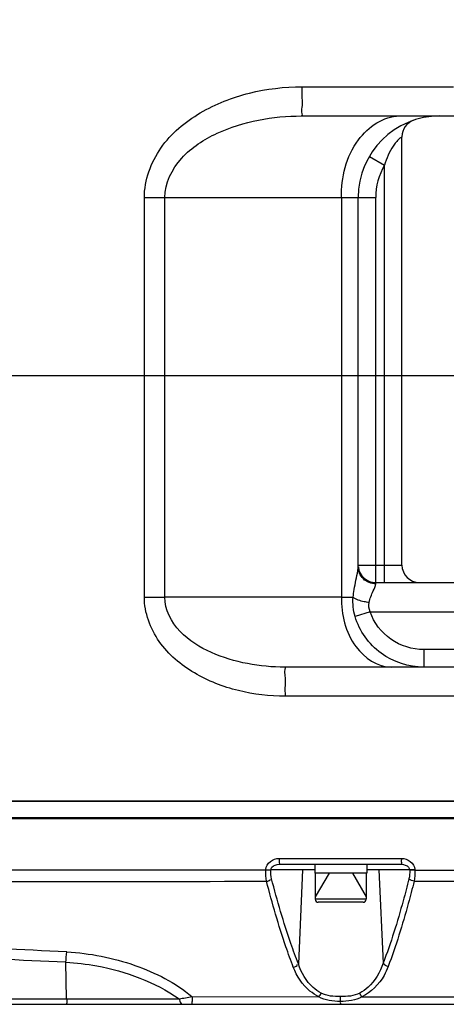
# Model space of a CAD drawing. Header units: millimetres. Extents: x 0 to 11890, y 0 to 8410.
# Tile 80 of 130: x 7403 to 7476, y 1697 to 1866. Entities that reach past the tile are written whole.
import ezdxf

# ---------------------------------------------------------------- set-up
doc = ezdxf.new("R2010")
doc.units = ezdxf.units.MM
doc.header["$LTSCALE"] = 653.95
doc.linetypes.add('CENTER', pattern=[0.6, 0.375, -0.075, 0.075, -0.075])
doc.layers.get('0').update_dxf_attribs({"linetype": 'CONTINUOUS'})
for name, color, linetype in [('204101000064_DXF_AXIS', 7, 'CONTINUOUS'), ('304102000094DXF_CONTINUOUS_LINE', 7, 'CONTINUOUS'), ('304102000129DXF_CONTINUOUS_LINE', 7, 'CONTINUOUS'), ('304105000066DXF_CONTINUOUS_LINE', 7, 'CONTINUOUS'), ('304106000105DXF_CONTINUOUS_LINE', 7, 'CONTINUOUS'), ('501023000065DXF_CONTINUOUS_LINE', 7, 'CONTINUOUS'), ('JISHUZILIAO_DXF_DIMENSION', 7, 'CONTINUOUS')]:
    doc.layers.add(name, color=color, linetype=linetype)
doc.styles.get("Standard").update_dxf_attribs({"font": 'txt', "width": 0.7})
doc.dimstyles.new('DIMSTYLE_4', dxfattribs={"dimtxt": 85, "dimasz": 60, "dimexe": 1, "dimexo": 0, "dimtad": 1, "dimdec": 1, "dimdsep": 46, "dimtxsty": 'Standard', "dimblk": '_FILLED', "dimblk1": '_FILLED', "dimblk2": '_FILLED', "dimcen": 0.09, "dimclrt": 5, "dimazin": 2, "dimtp": 1.2, "dimtm": 1.2, "dimtfac": 1, "dimtdec": 1, "dimtofl": 0, "dimtmove": 0, "dimatfit": 3, "dimldrblk": '_FILLED', "dimfxl": 1, "dimtolj": 1, "dimarcsym": 0})

# ---------------------------------------------------------------- blocks, each defined once
blk = doc.blocks.new('_FILLED')
at = {"color": 0, "linetype": 'ByBlock'}
blk.add_solid([(0, 0), (-1, 0.1667), (-1, -0.1667)], dxfattribs=at)
blk = doc.blocks.new('*D6')
at = {"layer": 'JISHUZILIAO_DXF_DIMENSION', "color": 2, "linetype": 'Continuous', "transparency": 16777216}
for p, q in [((6523.72, 1804.68), (9179.52, 2817.07)), ((8198.26, 2443.01), (6523.72, 1804.68)), ((8198.26, 2443.01), (8198.26, 2443.01))]:
    blk.add_line(p, q, dxfattribs=at)
at = {"layer": 'JISHUZILIAO_DXF_DIMENSION', "color": 2, "linetype": 'Continuous', "transparency": 16777216, "xscale": 60, "yscale": 60, "zscale": 60, "rotation": 200.8679145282}
blk.add_blockref('_FILLED', (8198.26, 2443.01), dxfattribs=at)

msp = doc.modelspace()

# ---------------------------------------------------------------- linework, layer by layer
at = {"layer": '204101000064_DXF_AXIS', "color": 7, "linetype": 'CENTER'}
msp.add_line((6138.458, 1804.677), (7691.964, 1804.677), dxfattribs=at)
at = {"layer": '304102000094DXF_CONTINUOUS_LINE', "color": 9, "linetype": 'Continuous'}
for p, q in [((7451.567, 1854.177), (7477.579, 1854.177)), ((7463.125, 1842.235), (7465.715, 1840.723)), ((7465.715, 1769.177), (7465.715, 1840.723)), ((7424.532, 1835.177), (7428.034, 1835.177)), ((7424.532, 1766.677), (7424.532, 1835.177)), ((7428.034, 1835.176), (7458.324, 1835.177)), ((7428.034, 1766.677), (7428.034, 1835.176)), ((7458.324, 1835.177), (7464.215, 1835.177)), ((7458.324, 1835.177), (7458.324, 1766.677)), ((7464.215, 1768.969), (7464.215, 1835.177)), ((7461.215, 1772.177), (7468.715, 1772.177)), ((7424.532, 1766.677), (7428.034, 1766.677)), ((7458.324, 1766.677), (7428.034, 1766.677)), ((7458.324, 1766.677), (7460.342, 1766.677)), ((7463.285, 1764.177), (7460.681, 1763.344)), ((7463.286, 1764.177), (7480.817, 1764.177)), ((7479.609, 1757.677), (7472.46, 1757.677)), ((7472.46, 1757.677), (7472.46, 1754.677)), ((7505.744, 1749.677), (7448.72, 1749.677))]:
    msp.add_line(p, q, dxfattribs=at)
at = {"layer": '304102000094DXF_CONTINUOUS_LINE', "color": 7, "linetype": 'Continuous'}
for p, q in [((7451.507, 1849.177), (7581.154, 1849.177)), ((7468.715, 1772.177), (7468.715, 1845.606)), ((7461.215, 1771.844), (7461.215, 1835.177)), ((7464.215, 1769.177), (7484.509, 1769.177)), ((7505.671, 1754.677), (7448.661, 1754.677)), ((7599.95, 1731.677), (7222.364, 1731.677))]:
    msp.add_line(p, q, dxfattribs=at)
for centre, radius, start, end in [((7475.215, 1835.177), 14, 90, 180), ((7471.715, 1845.606), 3, 108.55246, 180.00108), ((7464.215, 1772.177), 3, 186.28663, 270), ((7471.715, 1772.177), 3, 180, 270)]:
    msp.add_arc(centre, radius, start, end, dxfattribs=at)
at = {"layer": '304102000094DXF_CONTINUOUS_LINE', "color": 9, "linetype": 'Continuous'}
msp.add_arc((7475.215, 1835.177), 11, 149.72736, 180, dxfattribs=at)
for points, knots in [([(7424.532, 1835.177), (7424.534, 1838.166), (7426.777, 1844.235), (7433.912, 1850.139), (7442.459, 1853.471), (7448.54, 1854.177), (7451.567, 1854.177)], [0, 0, 0, 0, 0.2479504, 0.4980058, 0.748862, 1, 1, 1, 1]), ([(7451.567, 1854.177), (7451.567, 1853.539), (7451.53, 1852.4), (7451.64, 1850.723), (7451.386, 1849.964), (7451.635, 1849.177), (7451.508, 1849.177)], [0, 0, 0, 0, 0.382615, 0.7069897, 0.9237574, 1, 1, 1, 1]), ([(7428.034, 1835.176), (7428.034, 1837.629), (7430.523, 1842.509), (7436.907, 1846.496), (7444.059, 1848.722), (7449.03, 1849.177), (7451.507, 1849.177)], [0, 0, 0, 0, 0.2481355, 0.4987683, 0.7494212, 1, 1, 1, 1]), ([(7458.324, 1835.177), (7458.324, 1838.617), (7459.651, 1845.028), (7465.561, 1849.177), (7468.276, 1849.177)], [0, 0, 0, 0, 0.5588981, 1, 1, 1, 1]), ([(7468.715, 1845.606), (7468.725, 1845.548), (7468.407, 1845.482), (7468.176, 1845.132), (7467.642, 1844.668), (7466.997, 1843.761), (7466.284, 1842.447), (7465.886, 1841.306), (7465.715, 1840.723)], [0, 0, 0, 0, 0.0301571, 0.1134548, 0.2363409, 0.3802158, 0.6875962, 1, 1, 1, 1]), ([(7460.342, 1766.677), (7460.391, 1767.108), (7460.597, 1768.615), (7460.955, 1770.095), (7461.139, 1771.166)], [0, 0, 0, 0, 0.2853217, 1, 1, 1, 1]), ([(7461.139, 1771.166), (7461.16, 1771.292), (7461.195, 1771.517), (7461.215, 1771.744), (7461.215, 1771.844)], [0, 0, 0, 0, 0.5606668, 1, 1, 1, 1]), ([(7464.215, 1768.969), (7463.455, 1768.969), (7461.887, 1769.552), (7461.215, 1771.106), (7461.215, 1771.844)], [0, 0, 0, 0, 0.5075237, 1, 1, 1, 1]), ([(7463.08, 1765.74), (7463.242, 1766.429), (7463.596, 1767.498), (7464.217, 1768.535), (7464.215, 1768.969)], [0, 0, 0, 0, 0.6201749, 1, 1, 1, 1]), ([(7448.72, 1749.677), (7446.011, 1749.677), (7440.571, 1750.309), (7432.924, 1753.291), (7426.541, 1758.573), (7424.533, 1764.003), (7424.532, 1766.677)], [0, 0, 0, 0, 0.2511305, 0.5019825, 0.7520359, 1, 1, 1, 1]), ([(7448.661, 1754.677), (7446.503, 1754.677), (7442.173, 1755.06), (7435.924, 1756.942), (7430.304, 1760.305), (7428.034, 1764.538), (7428.034, 1766.677)], [0, 0, 0, 0, 0.2504121, 0.5009625, 0.7516749, 1, 1, 1, 1]), ([(7458.324, 1766.677), (7458.324, 1763.729), (7459.461, 1758.234), (7464.527, 1754.677), (7466.854, 1754.677)], [0, 0, 0, 0, 0.5588981, 1, 1, 1, 1]), ([(7463.08, 1765.74), (7462.792, 1765.778), (7461.85, 1765.958), (7460.851, 1766.228), (7460.342, 1766.677)], [0, 0, 0, 0, 0.2995979, 1, 1, 1, 1]), ([(7472.46, 1757.677), (7470.491, 1757.678), (7466.471, 1758.924), (7463.885, 1762.304), (7463.286, 1764.177)], [0, 0, 0, 0, 0.5004906, 1, 1, 1, 1]), ([(7472.46, 1754.677), (7469.891, 1754.678), (7464.617, 1756.341), (7461.409, 1760.883), (7460.681, 1763.344)], [0, 0, 0, 0, 0.5003109, 1, 1, 1, 1]), ([(7448.72, 1749.677), (7448.72, 1750.315), (7448.683, 1751.455), (7448.793, 1753.131), (7448.539, 1753.89), (7448.788, 1754.677), (7448.661, 1754.677)], [0, 0, 0, 0, 0.3826165, 0.7069923, 0.9237602, 1, 1, 1, 1])]:
    msp.add_open_spline(points, degree=3, knots=knots, dxfattribs=at)
for points in [[(7460.681, 1763.344), (7460.364, 1764.415), (7460.248, 1765.564), (7460.342, 1766.677)], [(7463.285, 1764.177), (7463.046, 1764.645), (7462.959, 1765.228), (7463.08, 1765.74)]]:
    msp.add_open_spline(points, degree=3, dxfattribs=at)
at = {"layer": '304102000129DXF_CONTINUOUS_LINE', "color": 7, "linetype": 'Continuous'}
for p, q in [((7222.363, 1728.877), (7599.95, 1728.877)), ((7447.672, 1720.877), (7468.611, 1720.877)), ((7332.87, 1696.877), (7550.141, 1696.877))]:
    msp.add_line(p, q, dxfattribs=at)
at = {"layer": '304102000129DXF_CONTINUOUS_LINE', "color": 9, "linetype": 'Continuous'}
for p, q in [((7447.684, 1721.877), (7468.623, 1721.877)), ((7368.517, 1719.972), (7445.358, 1719.906)), ((7445.358, 1719.906), (7445.362, 1719.982)), ((7445.358, 1719.906), (7446.211, 1719.853)), ((7445.362, 1719.982), (7446.215, 1719.93)), ((7446.211, 1719.853), (7446.215, 1719.93)), ((7453.765, 1719.93), (7446.215, 1719.93)), ((7451.677, 1719.93), (7450.945, 1703.788)), ((7470.035, 1719.93), (7462.665, 1719.93)), ((7464.754, 1719.93), (7465.481, 1703.917)), ((7470.913, 1719.982), (7470.035, 1719.93)), ((7470.035, 1719.93), (7470.041, 1719.832)), ((7470.919, 1719.884), (7470.041, 1719.832)), ((7470.913, 1719.982), (7470.919, 1719.884)), ((7470.919, 1719.884), (7550.581, 1719.82)), ((7470.795, 1717.978), (7550.592, 1718.021)), ((7411.196, 1697.813), (7411.065, 1704.078)), ((7432.704, 1698.197), (7454.468, 1698.168)), ((7432.704, 1698.191), (7454.468, 1698.174)), ((7346.611, 1697.813), (7430.484, 1697.813))]:
    msp.add_line(p, q, dxfattribs=at)
for centre, radius, start, end in [((7087.484, -4912.201), 6625.967, 87.1995688, 87.5974643), ((7005.157, -7099.956), 8813.386, 87.3602623, 87.6636121), ((7309.321, 1713.258), 102.158, 354.84433, 355.84322), ((7398.832, 1890.471), 195.24, 279.32994, 279.99063), ((7413.892, 1697.887), 44.267, 359.33284, 0.27804)]:
    msp.add_arc(centre, radius, start, end, dxfattribs=at)
for points, knots in [([(7445.362, 1719.982), (7445.395, 1720.514), (7446.03, 1721.565), (7447.144, 1721.877), (7447.684, 1721.877)], [0, 0, 0, 0, 0.4966871, 1, 1, 1, 1]), ([(7447.684, 1721.877), (7447.684, 1721.642), (7447.572, 1721.426), (7447.77, 1720.877), (7447.672, 1720.877)], [0, 0, 0, 0, 0.7071174, 1, 1, 1, 1]), ([(7468.623, 1721.877), (7468.623, 1721.642), (7468.512, 1721.426), (7468.708, 1720.877), (7468.611, 1720.877)], [0, 0, 0, 0, 0.7071024, 1, 1, 1, 1]), ([(7468.623, 1721.877), (7469.158, 1721.877), (7470.264, 1721.558), (7470.881, 1720.51), (7470.913, 1719.982)], [0, 0, 0, 0, 0.502774, 1, 1, 1, 1]), ([(7446.215, 1719.93), (7446.228, 1720.089), (7446.516, 1720.68), (7447.217, 1720.877), (7447.672, 1720.877)], [0, 0, 0, 0, 0.259563, 1, 1, 1, 1]), ([(7468.611, 1720.877), (7469.058, 1720.877), (7469.747, 1720.671), (7470.023, 1720.087), (7470.035, 1719.93)], [0, 0, 0, 0, 0.7383516, 1, 1, 1, 1]), ([(7450.945, 1703.788), (7450.5, 1704.942), (7448.758, 1709.744), (7447.321, 1714.653), (7446.341, 1718.397)], [0, 0, 0, 0, 0.2421484, 1, 1, 1, 1]), ([(7469.919, 1718.402), (7469.603, 1717.141), (7468.321, 1712.255), (7466.811, 1707.424), (7465.481, 1703.917)], [0, 0, 0, 0, 0.2574488, 1, 1, 1, 1]), ([(7450.084, 1703.23), (7449.641, 1704.395), (7447.902, 1709.239), (7446.466, 1714.189), (7445.486, 1717.964)], [0, 0, 0, 0, 0.2421105, 1, 1, 1, 1]), ([(7470.795, 1717.978), (7470.477, 1716.705), (7469.191, 1711.777), (7467.679, 1706.903), (7466.35, 1703.361)], [0, 0, 0, 0, 0.2574798, 1, 1, 1, 1]), ([(7411.21, 1705.853), (7415.182, 1705.658), (7422.822, 1704.151), (7429.858, 1700.587), (7432.704, 1698.191)], [0, 0, 0, 0, 0.5166047, 1, 1, 1, 1]), ([(7411.065, 1704.078), (7412.842, 1703.99), (7419.637, 1703.18), (7426.333, 1700.72), (7430.484, 1697.813)], [0, 0, 0, 0, 0.2598345, 1, 1, 1, 1]), ([(7454.468, 1698.174), (7453.925, 1698.441), (7451.998, 1699.664), (7450.675, 1701.679), (7450.084, 1703.23)], [0, 0, 0, 0, 0.2670029, 1, 1, 1, 1]), ([(7454.852, 1698.798), (7454.354, 1699.067), (7452.585, 1700.317), (7451.452, 1702.293), (7450.945, 1703.788)], [0, 0, 0, 0, 0.2639081, 1, 1, 1, 1]), ([(7465.481, 1703.917), (7464.967, 1702.379), (7463.807, 1700.344), (7461.985, 1699.067), (7461.472, 1698.794)], [0, 0, 0, 0, 0.7360046, 1, 1, 1, 1]), ([(7466.35, 1703.361), (7466.153, 1702.835), (7465.203, 1700.722), (7463.433, 1698.935), (7461.852, 1698.169)], [0, 0, 0, 0, 0.2425285, 1, 1, 1, 1]), ([(7432.703, 1698.191), (7432.701, 1697.867), (7432.757, 1697.395), (7432.657, 1697.061), (7432.717, 1696.877), (7432.688, 1696.877)], [0, 0, 0, 0, 0.7387573, 0.9338613, 1, 1, 1, 1]), ([(7411.196, 1697.813), (7411.201, 1697.581), (7411.301, 1697.383), (7411.16, 1696.877), (7411.241, 1696.877)], [0, 0, 0, 0, 0.7414094, 1, 1, 1, 1]), ([(7430.484, 1697.813), (7430.519, 1697.678), (7430.617, 1697.36), (7430.803, 1696.877), (7431.031, 1696.877)], [0, 0, 0, 0, 0.3791696, 1, 1, 1, 1]), ([(7458.156, 1697.371), (7458.155, 1697.248), (7458.097, 1697.145), (7458.186, 1696.877), (7458.144, 1696.877)], [0, 0, 0, 0, 0.7458227, 1, 1, 1, 1])]:
    msp.add_open_spline(points, degree=3, knots=knots, dxfattribs=at)
for points in [[(7445.486, 1717.964), (7445.362, 1718.601), (7445.327, 1719.258), (7445.358, 1719.906)], [(7446.341, 1718.397), (7446.218, 1718.869), (7446.181, 1719.367), (7446.211, 1719.853)], [(7470.041, 1719.832), (7470.07, 1719.354), (7470.035, 1718.866), (7469.919, 1718.402)], [(7470.919, 1719.884), (7470.947, 1719.248), (7470.914, 1718.603), (7470.795, 1717.978)], [(7368.365, 1717.923), (7394.072, 1717.937), (7419.779, 1717.95), (7445.486, 1717.964)], [(7445.486, 1717.964), (7445.739, 1718.016), (7446.24, 1718.102), (7446.158, 1718.346)], [(7470.795, 1717.978), (7470.539, 1718.026), (7470.022, 1718.105), (7470.107, 1718.351)], [(7450.084, 1703.23), (7450.353, 1703.296), (7450.845, 1703.456), (7450.755, 1703.718)], [(7466.35, 1703.361), (7466.08, 1703.425), (7465.581, 1703.583), (7465.672, 1703.846)], [(7454.468, 1698.174), (7454.631, 1698.356), (7454.756, 1698.573), (7454.852, 1698.798)], [(7458.156, 1697.371), (7456.898, 1697.371), (7455.525, 1697.492), (7454.468, 1698.174)], [(7458.16, 1698.195), (7457.039, 1698.196), (7455.838, 1698.265), (7454.852, 1698.798)], [(7461.852, 1698.169), (7460.788, 1697.493), (7459.416, 1697.371), (7458.156, 1697.371)], [(7461.472, 1698.794), (7460.482, 1698.265), (7459.281, 1698.195), (7458.16, 1698.195)], [(7461.852, 1698.169), (7461.691, 1698.352), (7461.567, 1698.569), (7461.472, 1698.794)], [(7461.852, 1698.169), (7482.074, 1698.154), (7502.296, 1698.138), (7522.518, 1698.123)]]:
    msp.add_open_spline(points, degree=3, dxfattribs=at)
at = {"layer": '304105000066DXF_CONTINUOUS_LINE', "color": 7, "linetype": 'Continuous'}
for p, q in [((7453.765, 1720.877), (7453.765, 1719.377)), ((7462.665, 1720.877), (7462.665, 1719.377)), ((7462.665, 1719.377), (7453.765, 1719.377))]:
    msp.add_line(p, q, dxfattribs=at)
at = {"layer": '304106000105DXF_CONTINUOUS_LINE', "color": 7, "linetype": 'Continuous'}
for p, q in [((7222.363, 1731.677), (7599.95, 1731.677)), ((7599.95, 1728.677), (7222.363, 1728.677))]:
    msp.add_line(p, q, dxfattribs=at)
at = {"layer": '501023000065DXF_CONTINUOUS_LINE', "color": 7, "linetype": 'Continuous'}
for p, q in [((7453.855, 1719.377), (7453.855, 1714.877)), ((7462.575, 1719.377), (7462.575, 1714.877)), ((7462.075, 1714.377), (7454.355, 1714.377))]:
    msp.add_line(p, q, dxfattribs=at)
at = {"layer": '501023000065DXF_CONTINUOUS_LINE', "color": 2, "linetype": 'Continuous'}
for p, q in [((7456.215, 1719.377), (7453.855, 1715.29)), ((7460.215, 1719.377), (7462.575, 1715.29))]:
    msp.add_line(p, q, dxfattribs=at)
at = {"layer": '501023000065DXF_CONTINUOUS_LINE', "color": 9, "linetype": 'Continuous'}
msp.add_line((7462.575, 1714.877), (7453.855, 1714.877), dxfattribs=at)
at = {"layer": '501023000065DXF_CONTINUOUS_LINE', "color": 7, "linetype": 'Continuous'}
for centre, start, end in [((7454.355, 1714.877), 180, 270), ((7462.075, 1714.877), 270, 360)]:
    msp.add_arc(centre, 0.5, start, end, dxfattribs=at)

# ---------------------------------------------------------------- dimensions: what is measured, and where the dimension line sits
at = {"layer": 'JISHUZILIAO_DXF_DIMENSION', "color": 2, "linetype": 'Continuous'}
dim = msp.add_radius_dim(center=(6523.715, 1804.677), mpoint=(8198.264, 2443.015), text='R<>', dimstyle='DIMSTYLE_4', override={"dimpost": '<>'}, dxfattribs=at)
dim.commit()
dim.dimension.update_dxf_attribs({"geometry": '*D6', "text_midpoint": (8782.766, 2688.568), "dimtype": 164})

doc.saveas('drawing.dxf')
